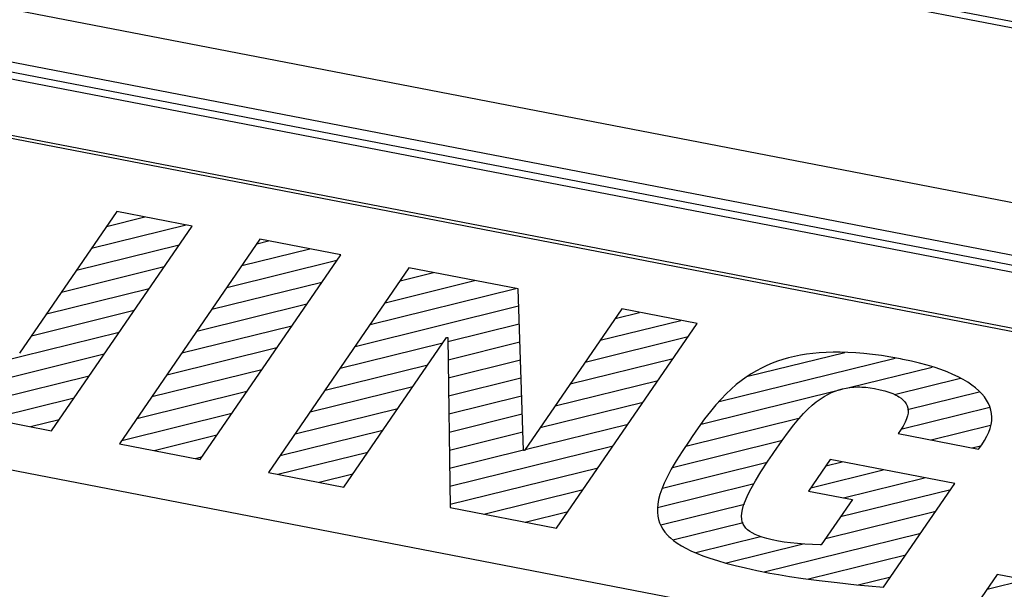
# Model space of a CAD drawing. Extents: x -837 to -216, y -123 to 601.
# Tile 107 of 136: x -321.64 to -313.71, y 511.24 to 515.83. Entities that reach past the tile are written whole.
import ezdxf

# ---------------------------------------------------------------- set-up
doc = ezdxf.new("R2010")
doc.units = 0
doc.header["$LTSCALE"] = 23.1
doc.layers.add('HEATSINK_AM_0', color=7, linetype='CONTINUOUS')

msp = doc.modelspace()

# ---------------------------------------------------------------- linework, layer by layer
at = {"layer": 'HEATSINK_AM_0', "color": 7}
for p, q in [((-281.7437, 509.6108), (-357.1239, 524.1493)), ((-282.1032, 509.7313), (-356.6508, 524.1091)), ((-352.7053, 521.8923), (-287.8664, 509.3869)), ((-352.8079, 521.4884), (-287.969, 508.9831)), ((-287.969, 508.8983), (-352.8079, 521.4036)), ((-287.5847, 508.768), (-352.8934, 521.364)), ((-288.6901, 508.529), (-337.5951, 517.9613)), ((-288.7055, 508.5066), (-337.5951, 517.9358)), ((-339.2305, 515.5802), (-290.3255, 506.148)), ((-320.8618, 514.2845), (-321.6461, 513.1427)), ((-320.9445, 514.1641), (-320.6345, 514.2407)), ((-320.2542, 514.1674), (-320.8618, 514.2845)), ((-321.3867, 512.5185), (-320.2542, 514.1674)), ((-321.0654, 513.9881), (-320.3023, 514.1766)), ((-321.1864, 513.812), (-320.3576, 514.0168)), ((-319.7071, 514.0618), (-320.8396, 512.413)), ((-319.7323, 514.0251), (-319.6378, 514.0485)), ((-319.0564, 513.9363), (-319.7071, 514.0618)), ((-320.1888, 512.2875), (-319.0564, 513.9363)), ((-319.8532, 513.8491), (-319.3056, 513.9844)), ((-321.3073, 513.6359), (-320.4785, 513.8407)), ((-319.9742, 513.673), (-319.0866, 513.8924)), ((-318.5063, 513.8302), (-319.6387, 512.1814)), ((-318.5781, 513.7257), (-318.3089, 513.7922)), ((-317.6271, 513.6607), (-318.5063, 513.8302)), ((-320.0951, 513.497), (-319.2075, 513.7163)), ((-318.699, 513.5496), (-317.9767, 513.7281)), ((-321.4282, 513.4599), (-320.5994, 513.6647)), ((-318.8199, 513.3735), (-317.6444, 513.664)), ((-317.5839, 512.3592), (-317.6271, 513.6607)), ((-320.216, 513.3209), (-319.3284, 513.5402)), ((-318.9409, 513.1975), (-317.6225, 513.5233)), ((-321.5491, 513.2838), (-320.7204, 513.4886)), ((-316.791, 513.4994), (-317.5753, 512.3576)), ((-316.8432, 513.4235), (-316.6477, 513.4718)), ((-316.1834, 513.3822), (-316.791, 513.4994)), ((-320.3369, 513.1449), (-319.4493, 513.3642)), ((-318.1938, 513.2359), (-317.6177, 513.3783)), ((-317.3159, 511.7334), (-316.1834, 513.3822)), ((-316.9641, 513.2474), (-316.3155, 513.4077)), ((-322.2485, 512.9648), (-320.8413, 513.3126)), ((-319.0618, 513.0214), (-318.2329, 513.2263)), ((-319.031, 512.0642), (-318.2029, 513.27)), ((-318.2029, 513.27), (-318.1943, 513.2683)), ((-318.1943, 513.2683), (-318.1735, 511.8988)), ((-318.1916, 513.0903), (-317.6129, 513.2333)), ((-317.085, 513.0714), (-316.2563, 513.2762)), ((-322.2463, 512.8192), (-320.9622, 513.1365)), ((-320.4578, 512.9688), (-319.5703, 513.1881)), ((-315.7753, 512.9565), (-314.994, 513.1496)), ((-315.3515, 513.1262), (-315.3993, 513.1165)), ((-315.3022, 513.1343), (-315.3515, 513.1262)), ((-315.2514, 513.1409), (-315.3022, 513.1343)), ((-315.1988, 513.1459), (-315.2514, 513.1409)), ((-315.1444, 513.1493), (-315.1988, 513.1459)), ((-315.0879, 513.1511), (-315.1444, 513.1493)), ((-315.0294, 513.1511), (-315.0879, 513.1511)), ((-314.9685, 513.1494), (-315.0294, 513.1511)), ((-314.9052, 513.1459), (-314.9685, 513.1494)), ((-314.8392, 513.1404), (-314.9052, 513.1459)), ((-314.7704, 513.133), (-314.8392, 513.1404)), ((-314.6984, 513.1233), (-314.7704, 513.133)), ((-314.6232, 513.1114), (-314.6984, 513.1233)), ((-319.1827, 512.8454), (-318.3538, 513.0502)), ((-318.1894, 512.9447), (-317.6081, 513.0883)), ((-317.206, 512.8953), (-316.3772, 513.1001)), ((-316.0046, 512.7537), (-314.5876, 513.1038)), ((-315.6222, 513.0433), (-315.6644, 513.0233)), ((-315.5794, 513.0614), (-315.6222, 513.0433)), ((-315.5359, 513.0777), (-315.5794, 513.0614)), ((-315.4914, 513.0923), (-315.5359, 513.0777)), ((-315.4459, 513.1052), (-315.4914, 513.0923)), ((-315.3993, 513.1165), (-315.4459, 513.1052)), ((-314.5445, 513.0971), (-314.6232, 513.1114)), ((-314.5256, 513.0934), (-314.5445, 513.0971)), ((-314.4566, 513.0788), (-314.5256, 513.0934)), ((-314.3914, 513.0631), (-314.4566, 513.0788)), ((-314.3301, 513.0465), (-314.3914, 513.0631)), ((-314.2725, 513.029), (-314.3301, 513.0465)), ((-320.5788, 512.7928), (-319.6912, 513.0121)), ((-315.747, 512.977), (-315.7877, 512.9504)), ((-315.7059, 513.0012), (-315.747, 512.977)), ((-315.6644, 513.0233), (-315.7059, 513.0012)), ((-314.9677, 512.8637), (-314.289, 513.0314)), ((-314.2187, 513.0107), (-314.2725, 513.029)), ((-314.1685, 512.9917), (-314.2187, 513.0107)), ((-314.1218, 512.9719), (-314.1685, 512.9917)), ((-314.0786, 512.9514), (-314.1218, 512.9719)), ((-322.2207, 512.6794), (-321.0831, 512.9605)), ((-318.1872, 512.799), (-317.6033, 512.9433)), ((-317.3269, 512.7193), (-316.4981, 512.9241)), ((-315.8685, 512.8893), (-315.9089, 512.8543)), ((-315.8282, 512.9213), (-315.8685, 512.8893)), ((-315.7877, 512.9504), (-315.8282, 512.9213)), ((-314.593, 512.8101), (-314.0615, 512.9415)), ((-314.0389, 512.9303), (-314.0786, 512.9514)), ((-314.0024, 512.9085), (-314.0389, 512.9303)), ((-313.9692, 512.8861), (-314.0024, 512.9085)), ((-313.9392, 512.8631), (-313.9692, 512.8861)), ((-320.6997, 512.6167), (-319.8121, 512.836)), ((-319.3036, 512.6693), (-318.4747, 512.8742)), ((-316.1506, 512.5714), (-315.0147, 512.8521)), ((-315.9495, 512.8158), (-315.9907, 512.7733)), ((-315.9089, 512.8543), (-315.9495, 512.8158)), ((-315.1606, 512.793), (-315.1301, 512.8102)), ((-315.1301, 512.8102), (-315.1001, 512.8248)), ((-315.1001, 512.8248), (-315.0703, 512.8371)), ((-315.0703, 512.8371), (-315.0407, 512.8473)), ((-315.0407, 512.8473), (-315.0111, 512.8555)), ((-315.0111, 512.8555), (-314.9813, 512.8619)), ((-314.9813, 512.8619), (-314.9512, 512.8666)), ((-314.9512, 512.8666), (-314.9205, 512.8696)), ((-314.9205, 512.8696), (-314.889, 512.8708)), ((-314.889, 512.8708), (-314.873, 512.8708)), ((-314.873, 512.8708), (-314.8567, 512.8704)), ((-314.8567, 512.8704), (-314.8233, 512.8682)), ((-314.8233, 512.8682), (-314.7887, 512.8641)), ((-314.7887, 512.8641), (-314.7526, 512.858)), ((-314.7526, 512.858), (-314.7092, 512.8488)), ((-314.7092, 512.8488), (-314.6708, 512.8389)), ((-314.6708, 512.8389), (-314.637, 512.8282)), ((-314.637, 512.8282), (-314.6071, 512.817)), ((-314.6071, 512.817), (-314.5811, 512.8051)), ((-314.5811, 512.8051), (-314.5693, 512.7989)), ((-314.4866, 512.6903), (-313.91, 512.8327)), ((-313.9123, 512.8395), (-313.9392, 512.8631)), ((-313.8885, 512.8153), (-313.9123, 512.8395)), ((-313.8677, 512.7904), (-313.8885, 512.8153)), ((-321.8884, 512.6153), (-321.204, 512.7844)), ((-318.185, 512.6534), (-317.5985, 512.7983)), ((-317.4478, 512.5432), (-316.619, 512.748)), ((-316.0328, 512.7261), (-316.0766, 512.6732)), ((-315.9907, 512.7733), (-316.0328, 512.7261)), ((-315.2903, 512.6919), (-315.2563, 512.7229)), ((-315.2563, 512.7229), (-315.2236, 512.7497)), ((-315.2236, 512.7497), (-315.1917, 512.773)), ((-315.1917, 512.773), (-315.1606, 512.793)), ((-314.5693, 512.7989), (-314.5584, 512.7925)), ((-314.5584, 512.7925), (-314.539, 512.7793)), ((-314.539, 512.7793), (-314.5226, 512.7654)), ((-314.5226, 512.7654), (-314.5091, 512.7507)), ((-314.5091, 512.7507), (-314.4984, 512.735)), ((-314.4984, 512.735), (-314.4904, 512.7184)), ((-313.8501, 512.7649), (-313.8677, 512.7904)), ((-313.8354, 512.7388), (-313.8501, 512.7649)), ((-313.8238, 512.7121), (-313.8354, 512.7388)), ((-322.2442, 512.6839), (-321.3867, 512.5185)), ((-320.8206, 512.4406), (-319.933, 512.66)), ((-319.4245, 512.4933), (-318.5957, 512.6981)), ((-318.1827, 512.5078), (-317.5936, 512.6534)), ((-316.0766, 512.6732), (-316.1231, 512.6129)), ((-315.3631, 512.6147), (-315.3257, 512.6562)), ((-315.3257, 512.6562), (-315.2903, 512.6919)), ((-314.541, 512.5306), (-313.8235, 512.7079)), ((-314.4904, 512.7184), (-314.4851, 512.7006)), ((-314.4835, 512.6606), (-314.4874, 512.6381)), ((-314.4851, 512.7006), (-314.4828, 512.6814)), ((-314.4828, 512.6814), (-314.4835, 512.6606)), ((-313.8154, 512.6847), (-313.8238, 512.7121)), ((-313.81, 512.6566), (-313.8154, 512.6847)), ((-313.8079, 512.6279), (-313.81, 512.6566)), ((-321.5562, 512.5512), (-321.325, 512.6084)), ((-317.5687, 512.3672), (-316.74, 512.572)), ((-316.2746, 512.3946), (-315.3536, 512.6222)), ((-316.1231, 512.6129), (-316.1748, 512.5416)), ((-315.4476, 512.5089), (-315.4033, 512.5664)), ((-315.4033, 512.5664), (-315.3631, 512.6147)), ((-314.5066, 512.5861), (-314.5228, 512.5557)), ((-314.495, 512.6134), (-314.5066, 512.5861)), ((-314.4874, 512.6381), (-314.495, 512.6134)), ((-313.8212, 512.5373), (-313.8134, 512.5682)), ((-313.8134, 512.5682), (-313.8089, 512.5984)), ((-313.8089, 512.5984), (-313.8079, 512.6279)), ((-319.5455, 512.3172), (-318.7166, 512.522)), ((-318.1805, 512.3622), (-317.5888, 512.5084)), ((-316.1748, 512.5416), (-316.2233, 512.4719)), ((-315.499, 512.4381), (-315.4476, 512.5089)), ((-314.5444, 512.5213), (-314.5623, 512.4954)), ((-314.5623, 512.4954), (-313.9159, 512.3708)), ((-314.5228, 512.5557), (-314.5444, 512.5213)), ((-314.2981, 512.4445), (-313.818, 512.5631)), ((-313.8476, 512.4731), (-313.8326, 512.5056)), ((-313.8326, 512.5056), (-313.8212, 512.5373)), ((-320.8396, 512.413), (-320.1888, 512.2875)), ((-320.5595, 512.359), (-320.0539, 512.4839)), ((-316.3808, 512.2222), (-315.4951, 512.441)), ((-316.2429, 512.4431), (-316.3039, 512.3513)), ((-316.2233, 512.4719), (-316.2429, 512.4431)), ((-315.5659, 512.3418), (-315.499, 512.4381)), ((-313.9159, 512.3708), (-313.8891, 512.4057)), ((-313.8891, 512.4057), (-313.8664, 512.4398)), ((-313.8664, 512.4398), (-313.8476, 512.4731)), ((-319.5628, 512.1668), (-318.8375, 512.346)), ((-318.1783, 512.2165), (-317.584, 512.3634)), ((-318.1761, 512.0709), (-316.8609, 512.3959)), ((-317.5753, 512.3576), (-317.5839, 512.3592)), ((-316.3039, 512.3513), (-316.3524, 512.2742)), ((-315.6123, 512.2736), (-315.5765, 512.3264)), ((-315.5765, 512.3264), (-315.5659, 512.3418)), ((-313.9659, 512.3804), (-313.8989, 512.397)), ((-320.2273, 512.2949), (-320.1749, 512.3079)), ((-316.4619, 512.056), (-315.618, 512.2645)), ((-316.3524, 512.2742), (-316.3914, 512.2074)), ((-315.6694, 512.1864), (-315.6123, 512.2736)), ((-315.1114, 512.2858), (-315.2855, 512.0323)), ((-315.1464, 512.2349), (-315.0152, 512.2673)), ((-314.1073, 512.0922), (-315.1114, 512.2858)), ((-319.6387, 512.1814), (-319.031, 512.0642)), ((-319.2306, 512.1027), (-318.9584, 512.1699)), ((-318.1739, 511.9253), (-316.9818, 512.2198)), ((-316.3914, 512.2074), (-316.4229, 512.1484)), ((-315.7138, 512.114), (-315.6694, 512.1864)), ((-315.2674, 512.0588), (-314.683, 512.2032)), ((-316.5033, 511.8996), (-315.7226, 512.0925)), ((-316.448, 512.0957), (-316.4678, 512.048)), ((-316.4229, 512.1484), (-316.448, 512.0957)), ((-315.7484, 512.0531), (-315.7138, 512.114)), ((-315.0033, 511.9779), (-314.3508, 512.1391)), ((-314.6814, 511.2563), (-314.1073, 512.0922)), ((-317.9017, 511.8464), (-317.1027, 512.0438)), ((-316.4678, 512.048), (-316.4828, 512.0044)), ((-315.7748, 512.0011), (-315.7484, 512.0531)), ((-315.2855, 512.0323), (-314.9321, 511.9642)), ((-315.0271, 511.8258), (-314.1396, 512.0451)), ((-316.4935, 511.9644), (-316.5004, 511.9274)), ((-316.4828, 512.0044), (-316.4935, 511.9644)), ((-315.8088, 511.9179), (-315.7946, 511.9565)), ((-315.7946, 511.9565), (-315.7748, 512.0011)), ((-314.9321, 511.9642), (-315.1831, 511.5988)), ((-318.1735, 511.8988), (-317.3159, 511.7334)), ((-317.5694, 511.7823), (-317.2236, 511.8677)), ((-316.5037, 511.893), (-316.5038, 511.8608)), ((-316.5038, 511.8608), (-316.5008, 511.8305)), ((-316.5004, 511.9274), (-316.5037, 511.893)), ((-316.4753, 511.7603), (-315.8022, 511.9266)), ((-315.8252, 511.8288), (-315.8234, 511.8548)), ((-315.8234, 511.8548), (-315.8182, 511.8843)), ((-315.8182, 511.8843), (-315.8088, 511.9179)), ((-315.1481, 511.6498), (-314.2605, 511.8691)), ((-316.5008, 511.8305), (-316.4948, 511.8019)), ((-316.4948, 511.8019), (-316.486, 511.7748)), ((-316.486, 511.7748), (-316.4744, 511.749)), ((-316.3789, 511.638), (-315.8128, 511.7779)), ((-315.8237, 511.8056), (-315.8252, 511.8288)), ((-315.8194, 511.785), (-315.8237, 511.8056)), ((-315.8124, 511.7664), (-315.8194, 511.785)), ((-316.4744, 511.749), (-316.46, 511.7242)), ((-316.46, 511.7242), (-316.4427, 511.7004)), ((-316.4427, 511.7004), (-316.4226, 511.6774)), ((-315.8029, 511.7495), (-315.8124, 511.7664)), ((-315.791, 511.734), (-315.8029, 511.7495)), ((-315.7764, 511.7197), (-315.791, 511.734)), ((-315.7593, 511.7065), (-315.7764, 511.7197)), ((-315.7393, 511.6941), (-315.7593, 511.7065)), ((-315.7163, 511.6825), (-315.7393, 511.6941)), ((-315.6436, 511.3811), (-314.3814, 511.693)), ((-316.4226, 511.6774), (-316.4114, 511.6662)), ((-316.4114, 511.6662), (-316.3994, 511.6551)), ((-316.3994, 511.6551), (-316.3732, 511.6334)), ((-316.3732, 511.6334), (-316.3436, 511.6122)), ((-316.3436, 511.6122), (-316.3106, 511.5914)), ((-316.1952, 511.5372), (-315.6719, 511.6665)), ((-315.6895, 511.6714), (-315.7163, 511.6825)), ((-315.6584, 511.6607), (-315.6895, 511.6714)), ((-315.6221, 511.6502), (-315.6584, 511.6607)), ((-315.5794, 511.6397), (-315.6221, 511.6502)), ((-315.5283, 511.6291), (-315.5794, 511.6397)), ((-315.4818, 511.6211), (-315.5283, 511.6291)), ((-315.4308, 511.614), (-315.4818, 511.6211)), ((-315.3755, 511.6081), (-315.4308, 511.614)), ((-316.3106, 511.5914), (-316.2738, 511.5711)), ((-316.2738, 511.5711), (-316.233, 511.5509)), ((-316.233, 511.5509), (-316.1876, 511.531)), ((-315.9469, 511.4524), (-315.3275, 511.6054)), ((-315.3165, 511.6035), (-315.3755, 511.6081)), ((-315.2546, 511.6004), (-315.3165, 511.6035)), ((-315.1911, 511.5988), (-315.2546, 511.6004)), ((-315.1831, 511.5988), (-315.1911, 511.5988)), ((-316.1876, 511.531), (-316.1374, 511.5112)), ((-316.1374, 511.5112), (-316.0818, 511.4915)), ((-316.0818, 511.4915), (-316.0203, 511.4718)), ((-316.0203, 511.4718), (-315.9523, 511.452)), ((-315.2865, 511.3232), (-314.5023, 511.517)), ((-315.9523, 511.452), (-315.8769, 511.4322)), ((-315.8769, 511.4322), (-315.7935, 511.4121)), ((-315.7935, 511.4121), (-315.7009, 511.3918)), ((-315.7009, 511.3918), (-315.5982, 511.3711)), ((-315.5982, 511.3711), (-315.5269, 511.3582)), ((-315.5269, 511.3582), (-315.4377, 511.3439)), ((-315.4377, 511.3439), (-315.329, 511.3283)), ((-315.329, 511.3283), (-315.2006, 511.3115)), ((-315.2006, 511.3115), (-315.0547, 511.2941)), ((-315.0547, 511.2941), (-314.8988, 511.2771)), ((-314.8863, 511.2759), (-314.6232, 511.3409)), ((-313.7637, 511.3586), (-313.9519, 511.0846)), ((-313.8445, 511.241), (-313.5418, 511.3158)), ((-313.2466, 511.2589), (-313.7637, 511.3586)), ((-314.8988, 511.2771), (-314.8025, 511.2674)), ((-314.8025, 511.2674), (-314.6814, 511.2563))]:
    msp.add_line(p, q, dxfattribs=at)

doc.saveas('drawing.dxf')
